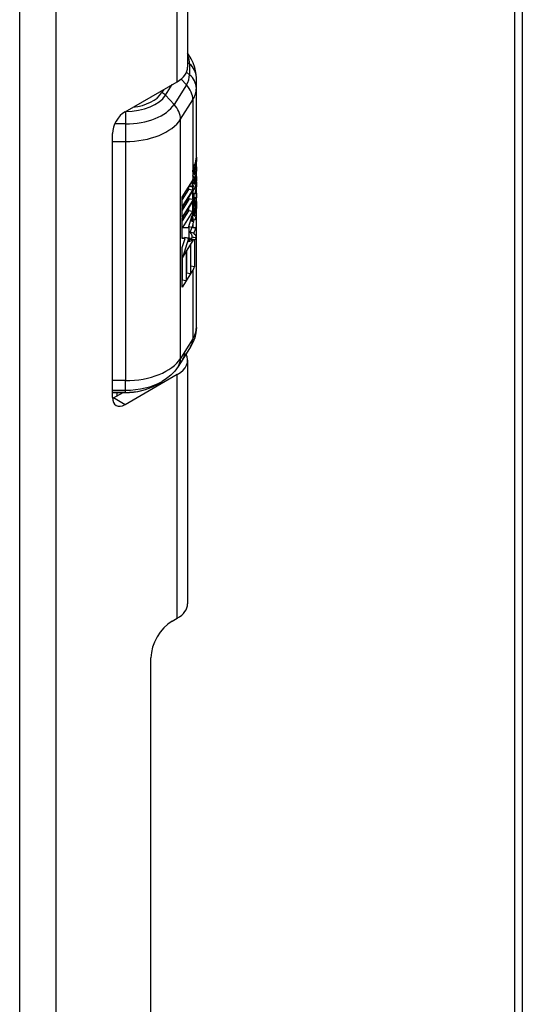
# Model space of a CAD drawing. Header units: inches. Extents: x 0 to 186, y -11 to 121.
# Tile 90 of 93: x 161.51 to 163.2, y 83.4 to 86.7. Entities that reach past the tile are written whole.
import ezdxf

# ---------------------------------------------------------------- set-up
doc = ezdxf.new("R2010")
doc.units = ezdxf.units.IN
doc.header["$LTSCALE"] = 11.141211
doc.header["$MEASUREMENT"] = 0
doc.layers.add('Visible Edges(ANSI)', color=7, linetype='Continuous', lineweight=25)
doc.layers.add('Visible Tangent Edges(ANSI)', color=7, linetype='Continuous', lineweight=25)

msp = doc.modelspace()

# ---------------------------------------------------------------- linework, layer by layer
at = {"layer": 'Visible Edges(ANSI)'}
for p, q in [((163.199, 87.8518), (163.199, 49.5983)), ((162.0767, 87.0731), (162.0767, 86.5429)), ((162.0882, 86.5717), (162.0767, 86.591)), ((162.1058, 86.4726), (162.1058, 86.5091)), ((161.8669, 86.3939), (162.042, 86.4947)), ((162.1058, 85.6698), (162.1058, 86.4726)), ((161.8245, 85.435), (161.8245, 86.3204)), ((162.1058, 86.2414), (162.1058, 86.2272)), ((162.1017, 86.206), (162.1004, 86.2024)), ((162.1058, 86.2272), (162.1039, 86.2276)), ((162.1058, 86.2089), (162.1058, 86.1946)), ((162.099, 86.1836), (162.0936, 86.1847)), ((162.0939, 86.1923), (162.094, 86.1933)), ((162.097, 86.1751), (162.0965, 86.1752)), ((162.1058, 86.1946), (162.1039, 86.195)), ((162.1058, 86.1764), (162.1058, 86.1621)), ((162.0581, 86.1071), (162.0926, 86.1618)), ((162.0796, 86.1411), (162.0796, 86.1327)), ((162.0925, 86.1404), (162.0807, 86.1429)), ((162.0933, 86.1417), (162.0815, 86.1442)), ((162.0933, 86.1417), (162.0925, 86.1404)), ((162.0925, 86.1404), (162.0925, 86.13)), ((162.0931, 86.1423), (162.0933, 86.1417)), ((162.0991, 86.1513), (162.0936, 86.1525)), ((162.0942, 86.1256), (162.0942, 86.1391)), ((162.0969, 86.144), (162.0965, 86.1441)), ((162.0969, 86.1438), (162.0969, 86.144)), ((162.1058, 86.1621), (162.1039, 86.1625)), ((162.1058, 86.1421), (162.105, 86.1423)), ((162.1058, 86.1584), (162.1058, 86.1421)), ((162.0796, 86.1327), (162.0581, 86.0987)), ((162.0925, 86.13), (162.0581, 86.0755)), ((162.0581, 86.0715), (162.0925, 86.126)), ((162.0581, 86.0755), (162.0581, 86.1071)), ((162.0925, 86.13), (162.0796, 86.1327)), ((162.0796, 86.1055), (162.0796, 86.1019)), ((162.0925, 86.126), (162.0925, 86.0992)), ((162.0942, 86.104), (162.0942, 86.1198)), ((162.0969, 86.1063), (162.0942, 86.1068)), ((162.0991, 86.1041), (162.0942, 86.1051)), ((162.0969, 86.1195), (162.0969, 86.1063)), ((162.1058, 86.1045), (162.0969, 86.1063)), ((162.1022, 86.1034), (162.0991, 86.104)), ((162.1043, 86.1193), (162.1022, 86.1197)), ((162.1058, 86.1204), (162.1058, 86.1045)), ((162.081, 86.0993), (162.0581, 86.063)), ((162.0939, 86.0966), (162.0581, 86.0398)), ((162.0581, 86.0358), (162.0939, 86.0926)), ((162.0581, 86.0398), (162.0581, 86.0715)), ((162.0795, 86.0698), (162.0795, 86.0613)), ((162.0925, 86.0992), (162.0796, 86.1019)), ((162.0925, 86.0852), (162.0897, 86.0858)), ((162.0925, 86.0992), (162.0933, 86.0992)), ((162.0939, 86.0899), (162.0925, 86.0852)), ((162.0925, 86.0852), (162.0925, 86.0586)), ((162.0933, 86.0992), (162.0939, 86.0992)), ((162.0942, 86.0696), (162.0942, 86.0858)), ((162.1011, 86.0694), (162.0974, 86.0702)), ((162.1011, 86.0462), (162.1011, 86.0694)), ((162.1033, 86.09), (162.1033, 86.0525)), ((162.1044, 86.0811), (162.1044, 86.0937)), ((162.1047, 86.0815), (162.1044, 86.0816)), ((162.0795, 86.0613), (162.0581, 86.0274)), ((162.0925, 86.0586), (162.059, 86.0056)), ((162.0925, 86.0586), (162.0795, 86.0613)), ((162.0796, 86.0057), (162.092, 86.0451)), ((162.0992, 86.0439), (162.0936, 86.0451)), ((162.1033, 86.0525), (162.1011, 86.053)), ((162.0581, 86.0056), (162.0581, 86.0358)), ((162.059, 86.0056), (162.0581, 86.0058)), ((162.0581, 86.0049), (162.0581, 86.0056)), ((162.0581, 86.0042), (162.0581, 86.0049)), ((162.0581, 85.9687), (162.0581, 86.0042)), ((162.059, 86.0056), (162.0795, 86.0053)), ((162.0795, 86.0053), (162.0796, 86.0057)), ((162.0911, 86.0052), (162.0801, 86.0075)), ((162.0967, 86.0245), (162.0862, 86.0267)), ((162.0912, 86.0057), (162.0911, 86.0052)), ((162.0911, 86.0052), (162.0939, 86.0051)), ((162.0939, 86.0142), (162.0912, 86.0057)), ((162.0678, 85.9686), (162.0581, 85.9706)), ((162.0665, 85.9711), (162.0658, 85.969)), ((162.0732, 85.9704), (162.0665, 85.9711)), ((162.0795, 85.9684), (162.0665, 85.9711)), ((162.0862, 85.9677), (162.0732, 85.9704)), ((162.0976, 85.9864), (162.0847, 85.9892)), ((162.092, 85.9734), (162.0969, 85.9719)), ((162.092, 85.9726), (162.092, 85.9734)), ((162.0969, 85.9719), (162.092, 85.9726)), ((162.1058, 85.9701), (162.0969, 85.9719)), ((162.0678, 85.9686), (162.0581, 85.9687)), ((162.0581, 85.9377), (162.0678, 85.9686)), ((162.0581, 85.8051), (162.0581, 85.9377)), ((162.0795, 85.9684), (162.059, 85.9036)), ((162.073, 85.9258), (162.0862, 85.9467)), ((162.0862, 85.9677), (162.0795, 85.9684)), ((162.0795, 85.9571), (162.0862, 85.9677)), ((162.0939, 85.9614), (162.0795, 85.9571)), ((162.0958, 85.962), (162.0841, 85.9644)), ((162.0862, 85.9467), (162.0862, 85.8496)), ((162.1, 85.9637), (162.087, 85.9665)), ((162.087, 85.9665), (162.087, 85.9638)), ((162.0878, 85.9493), (162.0939, 85.9589)), ((162.0878, 85.8522), (162.0878, 85.9493)), ((162.1, 85.9637), (162.1, 85.8733)), ((162.059, 85.9036), (162.0581, 85.9038)), ((162.059, 85.9036), (162.0713, 85.9231)), ((162.0713, 85.9231), (162.0713, 85.826)), ((162.073, 85.8286), (162.073, 85.9258)), ((162.0732, 85.9262), (162.0732, 85.8523)), ((162.0583, 85.9038), (162.0583, 85.8287)), ((162.059, 85.9036), (162.059, 85.9036)), ((162.1, 85.8733), (162.0878, 85.8759)), ((162.0732, 85.8523), (162.073, 85.8518)), ((162.0862, 85.8496), (162.073, 85.8286)), ((162.0862, 85.8496), (162.0732, 85.8523)), ((162.0939, 85.8618), (162.0878, 85.8522)), ((162.0583, 85.8287), (162.0581, 85.8283)), ((162.0713, 85.826), (162.0581, 85.8051)), ((162.0713, 85.826), (162.0583, 85.8287)), ((162.0865, 85.6044), (162.0602, 85.5628)), ((162.0602, 85.5628), (162.0452, 85.5391)), ((162.0767, 85.5594), (162.0767, 84.7419)), ((162.042, 85.5112), (161.8669, 85.4104)), ((161.9696, 85.476), (161.991, 85.4884)), ((161.8245, 85.4512), (161.8677, 85.4512)), ((161.8281, 85.4328), (161.8601, 85.4512)), ((161.8397, 85.4512), (161.8397, 85.4395)), ((162.0243, 84.6835), (162.042, 84.6936)), ((161.9536, 69.4082), (161.9536, 84.561))]:
    msp.add_line(p, q, dxfattribs=at)
at = {"layer": 'Visible Edges(ANSI)', "flags": 128}
for points in [[(162.1058, 86.5091), (162.1046, 86.526), (162.1011, 86.5423), (162.0955, 86.5577), (162.0882, 86.5717)], [(162.094, 86.1933), (162.0941, 86.1937), (162.0941, 86.194), (162.0941, 86.1943), (162.0942, 86.1947), (162.0942, 86.195), (162.0943, 86.1953), (162.0943, 86.1957), (162.0944, 86.196), (162.0944, 86.1963), (162.0944, 86.1967), (162.0945, 86.197), (162.0946, 86.1974), (162.0946, 86.1977), (162.0947, 86.1981), (162.0947, 86.1984), (162.0948, 86.1987), (162.0948, 86.1991), (162.0949, 86.1994), (162.095, 86.1998), (162.095, 86.2001), (162.0951, 86.2005), (162.0952, 86.2008), (162.0953, 86.2012), (162.0953, 86.2015)], [(162.0953, 86.2015), (162.0954, 86.2018), (162.0955, 86.2022), (162.0956, 86.2025), (162.0957, 86.2029), (162.0957, 86.2032), (162.0958, 86.2036), (162.0959, 86.2039), (162.096, 86.2042), (162.0961, 86.2046), (162.0962, 86.2049), (162.0963, 86.2052), (162.0964, 86.2056), (162.0964, 86.2059), (162.0965, 86.2062), (162.0966, 86.2065), (162.0967, 86.2069), (162.0968, 86.2072), (162.0969, 86.2075), (162.097, 86.2078), (162.0971, 86.2081), (162.0972, 86.2084), (162.0973, 86.2087), (162.0974, 86.209), (162.0975, 86.2093)], [(162.0975, 86.2093), (162.0976, 86.2096), (162.0977, 86.21), (162.0978, 86.2104), (162.098, 86.2107), (162.0981, 86.211), (162.0982, 86.2114), (162.0983, 86.2117), (162.0984, 86.212), (162.0986, 86.2123), (162.0987, 86.2126), (162.0988, 86.213), (162.0989, 86.2133), (162.099, 86.2136), (162.0991, 86.2138), (162.0993, 86.2141), (162.0994, 86.2144), (162.0995, 86.2147), (162.0996, 86.215), (162.0997, 86.2153), (162.0998, 86.2155), (162.0999, 86.2158), (162.1, 86.216), (162.1001, 86.2163), (162.1002, 86.2166)], [(162.1004, 86.2024), (162.1003, 86.2022), (162.1003, 86.2021), (162.1002, 86.202), (162.1002, 86.2018), (162.1001, 86.2017), (162.1001, 86.2015), (162.1, 86.2014), (162.1, 86.2012), (162.0999, 86.2011), (162.0999, 86.2009), (162.0998, 86.2008), (162.0998, 86.2006), (162.0997, 86.2004), (162.0997, 86.2003), (162.0996, 86.2001), (162.0995, 86.1999), (162.0995, 86.1998), (162.0994, 86.1996), (162.0994, 86.1994), (162.0993, 86.1992), (162.0993, 86.1991), (162.0992, 86.1989), (162.0992, 86.1987), (162.0991, 86.1985)], [(162.0939, 86.1923), (162.0938, 86.1911), (162.0938, 86.19), (162.0937, 86.1889), (162.0937, 86.1878), (162.0936, 86.1867), (162.0936, 86.1858), (162.0936, 86.1849), (162.0936, 86.1841), (162.0936, 86.1835), (162.0937, 86.1829), (162.0937, 86.1824), (162.0937, 86.182), (162.0937, 86.1817), (162.0938, 86.1814), (162.0938, 86.1813), (162.0938, 86.1812), (162.0938, 86.181), (162.0938, 86.1809), (162.0938, 86.1808), (162.0939, 86.1806), (162.0939, 86.1805), (162.0939, 86.1804), (162.0939, 86.1802), (162.0939, 86.1801)], [(162.0947, 86.1774), (162.0947, 86.1775), (162.0946, 86.1776), (162.0946, 86.1776), (162.0945, 86.1777), (162.0945, 86.1778), (162.0945, 86.1779), (162.0944, 86.178), (162.0944, 86.1781), (162.0944, 86.1782), (162.0943, 86.1784), (162.0943, 86.1785), (162.0943, 86.1786), (162.0942, 86.1787), (162.0942, 86.1788), (162.0942, 86.1789), (162.0941, 86.1791), (162.0941, 86.1792), (162.0941, 86.1793), (162.0941, 86.1794), (162.094, 86.1796), (162.094, 86.1797), (162.094, 86.1798), (162.094, 86.18), (162.0939, 86.1801)], [(162.0944, 86.1645), (162.0945, 86.1649), (162.0945, 86.1654), (162.0946, 86.1659), (162.0947, 86.1663), (162.0948, 86.1668), (162.0949, 86.1672), (162.095, 86.1677), (162.0951, 86.1682), (162.0952, 86.1686), (162.0953, 86.1691), (162.0954, 86.1695), (162.0955, 86.17), (162.0956, 86.1705), (162.0957, 86.1709), (162.0959, 86.1713), (162.096, 86.1718), (162.0961, 86.1722), (162.0962, 86.1727), (162.0964, 86.1731), (162.0965, 86.1735), (162.0966, 86.1739), (162.0967, 86.1743), (162.0969, 86.1747), (162.097, 86.1751)], [(162.097, 86.1751), (162.0969, 86.1751), (162.0968, 86.1752), (162.0967, 86.1752), (162.0966, 86.1752), (162.0965, 86.1752), (162.0964, 86.1753), (162.0963, 86.1753), (162.0962, 86.1754), (162.0961, 86.1755), (162.096, 86.1756), (162.0959, 86.1756), (162.0958, 86.1757), (162.0957, 86.1758), (162.0956, 86.1759), (162.0955, 86.1761), (162.0954, 86.1762), (162.0953, 86.1763), (162.0952, 86.1764), (162.0951, 86.1766), (162.095, 86.1767), (162.0949, 86.1769), (162.0949, 86.177), (162.0948, 86.1772), (162.0947, 86.1774)], [(162.0983, 86.194), (162.0982, 86.1935), (162.0981, 86.193), (162.0981, 86.1925), (162.098, 86.192), (162.098, 86.1915), (162.098, 86.191), (162.098, 86.1905), (162.0979, 86.19), (162.0979, 86.1896), (162.0979, 86.1891), (162.0979, 86.1887), (162.0979, 86.1882), (162.0979, 86.1878), (162.0979, 86.1874), (162.098, 86.187), (162.098, 86.1867), (162.098, 86.1864), (162.098, 86.186), (162.0981, 86.1857), (162.0981, 86.1854), (162.0981, 86.1851), (162.0982, 86.1849), (162.0982, 86.1847), (162.0983, 86.1845)], [(162.0991, 86.1985), (162.0991, 86.1983), (162.0991, 86.1982), (162.099, 86.198), (162.099, 86.1978), (162.0989, 86.1976), (162.0989, 86.1974), (162.0988, 86.1973), (162.0988, 86.1971), (162.0988, 86.1969), (162.0987, 86.1967), (162.0987, 86.1965), (162.0987, 86.1963), (162.0986, 86.1961), (162.0986, 86.1959), (162.0985, 86.1957), (162.0985, 86.1955), (162.0985, 86.1954), (162.0984, 86.1952), (162.0984, 86.195), (162.0984, 86.1948), (162.0983, 86.1946), (162.0983, 86.1944), (162.0983, 86.1942), (162.0983, 86.194)], [(162.0983, 86.1845), (162.0983, 86.1844), (162.0984, 86.1843), (162.0984, 86.1842), (162.0984, 86.1841), (162.0985, 86.1841), (162.0985, 86.184), (162.0986, 86.1839), (162.0986, 86.1839), (162.0986, 86.1838), (162.0987, 86.1838), (162.0987, 86.1837), (162.0988, 86.1837), (162.0988, 86.1837), (162.0988, 86.1836), (162.0989, 86.1836), (162.0989, 86.1836), (162.099, 86.1836), (162.099, 86.1836), (162.0991, 86.1836), (162.0991, 86.1836), (162.0991, 86.1836), (162.0992, 86.1836), (162.0992, 86.1836), (162.0993, 86.1836)], [(162.0993, 86.1836), (162.0993, 86.1836), (162.0994, 86.1836), (162.0994, 86.1837), (162.0995, 86.1837), (162.0995, 86.1837), (162.0996, 86.1838), (162.0997, 86.1838), (162.0997, 86.1839), (162.0998, 86.1839), (162.0998, 86.184), (162.0999, 86.184), (162.0999, 86.1841), (162.1, 86.1842), (162.1, 86.1842), (162.1001, 86.1843), (162.1001, 86.1844), (162.1002, 86.1845), (162.1002, 86.1845), (162.1003, 86.1846), (162.1003, 86.1847), (162.1004, 86.1848), (162.1004, 86.1849), (162.1005, 86.185), (162.1005, 86.1851)], [(162.1005, 86.1704), (162.1005, 86.1702), (162.1004, 86.1701), (162.1004, 86.17), (162.1003, 86.1698), (162.1003, 86.1697), (162.1002, 86.1696), (162.1002, 86.1694), (162.1001, 86.1693), (162.1001, 86.1691), (162.1, 86.169), (162.1, 86.1688), (162.0999, 86.1687), (162.0999, 86.1685), (162.0998, 86.1684), (162.0998, 86.1682), (162.0997, 86.168), (162.0997, 86.1679), (162.0996, 86.1677), (162.0996, 86.1675), (162.0995, 86.1674), (162.0995, 86.1672), (162.0994, 86.167), (162.0994, 86.1668), (162.0993, 86.1667)], [(162.1005, 86.1851), (162.1006, 86.1852), (162.1007, 86.1853), (162.1007, 86.1854), (162.1008, 86.1855), (162.1008, 86.1856), (162.1009, 86.1858), (162.1009, 86.1859), (162.101, 86.186), (162.101, 86.1861), (162.1011, 86.1862), (162.1011, 86.1864), (162.1012, 86.1865), (162.1013, 86.1866), (162.1013, 86.1867), (162.1014, 86.1869), (162.1014, 86.187), (162.1015, 86.1871), (162.1015, 86.1872), (162.1016, 86.1874), (162.1016, 86.1875), (162.1017, 86.1876), (162.1017, 86.1878), (162.1018, 86.1879), (162.1018, 86.1881)], [(162.1018, 86.1737), (162.1017, 86.1735), (162.1017, 86.1734), (162.1016, 86.1733), (162.1016, 86.1731), (162.1015, 86.173), (162.1015, 86.1729), (162.1014, 86.1727), (162.1014, 86.1726), (162.1013, 86.1724), (162.1013, 86.1723), (162.1012, 86.1722), (162.1012, 86.172), (162.1011, 86.1719), (162.1011, 86.1718), (162.101, 86.1716), (162.101, 86.1715), (162.1009, 86.1714), (162.1009, 86.1712), (162.1008, 86.1711), (162.1008, 86.1709), (162.1007, 86.1708), (162.1007, 86.1707), (162.1006, 86.1705), (162.1005, 86.1704)], [(162.0926, 86.1618), (162.0925, 86.1609), (162.0924, 86.16), (162.0923, 86.1591), (162.0922, 86.1583), (162.0922, 86.1574), (162.0921, 86.1565), (162.0921, 86.1557), (162.092, 86.1549), (162.092, 86.154), (162.092, 86.1532), (162.0919, 86.1524), (162.0919, 86.1516), (162.0919, 86.1505), (162.092, 86.1496), (162.092, 86.1487), (162.0921, 86.1478), (162.0921, 86.147), (162.0922, 86.1462), (162.0923, 86.1454), (162.0924, 86.1447), (162.0926, 86.144), (162.0927, 86.1434), (162.0929, 86.1428), (162.0931, 86.1423)], [(162.0939, 86.1491), (162.0939, 86.1495), (162.0938, 86.1498), (162.0938, 86.1502), (162.0937, 86.1507), (162.0937, 86.1511), (162.0937, 86.1515), (162.0937, 86.152), (162.0936, 86.1524), (162.0936, 86.1529), (162.0936, 86.1534), (162.0936, 86.1539), (162.0936, 86.1544), (162.0936, 86.1549), (162.0936, 86.1554), (162.0936, 86.1559), (162.0937, 86.1564), (162.0937, 86.157), (162.0937, 86.1575), (162.0937, 86.158), (162.0938, 86.1585), (162.0938, 86.159), (162.0938, 86.1595), (162.0939, 86.1601), (162.0939, 86.1606)], [(162.0939, 86.1606), (162.0939, 86.1607), (162.094, 86.1609), (162.094, 86.1611), (162.094, 86.1612), (162.094, 86.1614), (162.094, 86.1615), (162.094, 86.1617), (162.0941, 86.1619), (162.0941, 86.162), (162.0941, 86.1622), (162.0941, 86.1623), (162.0941, 86.1625), (162.0942, 86.1627), (162.0942, 86.1628), (162.0942, 86.163), (162.0942, 86.1632), (162.0942, 86.1633), (162.0943, 86.1635), (162.0943, 86.1636), (162.0943, 86.1638), (162.0943, 86.164), (162.0944, 86.1641), (162.0944, 86.1643), (162.0944, 86.1645)], [(162.0945, 86.1466), (162.0945, 86.1467), (162.0945, 86.1468), (162.0944, 86.1468), (162.0944, 86.1469), (162.0944, 86.147), (162.0943, 86.1471), (162.0943, 86.1472), (162.0943, 86.1473), (162.0943, 86.1474), (162.0942, 86.1475), (162.0942, 86.1476), (162.0942, 86.1477), (162.0942, 86.1478), (162.0941, 86.1479), (162.0941, 86.1481), (162.0941, 86.1482), (162.0941, 86.1483), (162.0941, 86.1484), (162.094, 86.1485), (162.094, 86.1486), (162.094, 86.1487), (162.094, 86.1488), (162.0939, 86.149), (162.0939, 86.1491)], [(162.0969, 86.144), (162.0968, 86.144), (162.0967, 86.144), (162.0966, 86.144), (162.0965, 86.1441), (162.0964, 86.1441), (162.0963, 86.1442), (162.0961, 86.1442), (162.096, 86.1443), (162.0959, 86.1444), (162.0958, 86.1445), (162.0957, 86.1445), (162.0956, 86.1447), (162.0955, 86.1448), (162.0954, 86.1449), (162.0953, 86.145), (162.0952, 86.1452), (162.0951, 86.1453), (162.095, 86.1455), (162.0949, 86.1456), (162.0949, 86.1458), (162.0948, 86.146), (162.0947, 86.1462), (162.0946, 86.1464), (162.0945, 86.1466)], [(162.0983, 86.1621), (162.0982, 86.1613), (162.0981, 86.1605), (162.0981, 86.1597), (162.098, 86.159), (162.098, 86.1583), (162.0979, 86.1577), (162.0979, 86.1571), (162.0979, 86.1566), (162.0979, 86.1562), (162.0979, 86.156), (162.0979, 86.1558), (162.0979, 86.1557), (162.0979, 86.1555), (162.0979, 86.1553), (162.098, 86.1552), (162.098, 86.155), (162.098, 86.1548), (162.098, 86.1547), (162.098, 86.1545), (162.098, 86.1544), (162.098, 86.1542), (162.098, 86.1541), (162.0981, 86.1539), (162.0981, 86.1538)], [(162.0981, 86.1538), (162.0981, 86.1536), (162.0981, 86.1535), (162.0981, 86.1534), (162.0981, 86.1533), (162.0982, 86.1532), (162.0982, 86.1531), (162.0982, 86.153), (162.0982, 86.1529), (162.0982, 86.1528), (162.0983, 86.1527), (162.0983, 86.1526), (162.0983, 86.1525), (162.0983, 86.1524), (162.0984, 86.1524), (162.0984, 86.1523), (162.0984, 86.1522), (162.0984, 86.1521), (162.0985, 86.1521), (162.0985, 86.152), (162.0985, 86.1519), (162.0986, 86.1519), (162.0986, 86.1518), (162.0986, 86.1518), (162.0986, 86.1517)], [(162.0993, 86.1667), (162.0993, 86.1665), (162.0992, 86.1663), (162.0992, 86.1661), (162.0991, 86.166), (162.0991, 86.1658), (162.099, 86.1656), (162.099, 86.1654), (162.0989, 86.1652), (162.0989, 86.1651), (162.0988, 86.1649), (162.0988, 86.1647), (162.0988, 86.1645), (162.0987, 86.1643), (162.0987, 86.1641), (162.0986, 86.1639), (162.0986, 86.1637), (162.0986, 86.1635), (162.0985, 86.1633), (162.0985, 86.1631), (162.0984, 86.1629), (162.0984, 86.1627), (162.0984, 86.1625), (162.0983, 86.1623), (162.0983, 86.1621)], [(162.0986, 86.1517), (162.0987, 86.1516), (162.0987, 86.1516), (162.0988, 86.1515), (162.0988, 86.1515), (162.0989, 86.1514), (162.0989, 86.1514), (162.0989, 86.1514), (162.099, 86.1514), (162.099, 86.1513), (162.0991, 86.1513), (162.0991, 86.1513), (162.0992, 86.1513), (162.0992, 86.1513), (162.0993, 86.1513), (162.0993, 86.1513), (162.0994, 86.1513), (162.0994, 86.1513), (162.0995, 86.1513), (162.0995, 86.1514), (162.0996, 86.1514), (162.0996, 86.1514), (162.0997, 86.1514), (162.0997, 86.1515), (162.0998, 86.1515)], [(162.0998, 86.1515), (162.0999, 86.1516), (162.0999, 86.1516), (162.1, 86.1517), (162.1001, 86.1518), (162.1002, 86.1519), (162.1002, 86.152), (162.1003, 86.1521), (162.1004, 86.1522), (162.1004, 86.1523), (162.1005, 86.1524), (162.1006, 86.1526), (162.1007, 86.1527), (162.1007, 86.1529), (162.1008, 86.153), (162.1009, 86.1532), (162.101, 86.1533), (162.101, 86.1535), (162.1011, 86.1536), (162.1012, 86.1538), (162.1012, 86.154), (162.1013, 86.1541), (162.1014, 86.1543), (162.1014, 86.1545), (162.1015, 86.1547)], [(162.0947, 86.0569), (162.0948, 86.0575), (162.0948, 86.058), (162.0949, 86.0585), (162.095, 86.0591), (162.0951, 86.0596), (162.0952, 86.0601), (162.0953, 86.0607), (162.0954, 86.0612), (162.0955, 86.0618), (162.0956, 86.0623), (162.0957, 86.0628), (162.0958, 86.0634), (162.096, 86.0639), (162.0961, 86.0644), (162.0962, 86.065), (162.0963, 86.0655), (162.0964, 86.066), (162.0965, 86.0665), (162.0967, 86.0671), (162.0968, 86.0676), (162.0969, 86.0681), (162.097, 86.0686), (162.0972, 86.0691), (162.0973, 86.0696)], [(162.0973, 86.0696), (162.0974, 86.0701), (162.0976, 86.0707), (162.0977, 86.0712), (162.0978, 86.0717), (162.098, 86.0722), (162.0981, 86.0727), (162.0982, 86.0732), (162.0984, 86.0737), (162.0985, 86.0741), (162.0986, 86.0746), (162.0988, 86.0751), (162.0989, 86.0756), (162.099, 86.076), (162.0992, 86.0765), (162.0993, 86.077), (162.0994, 86.0774), (162.0995, 86.0779), (162.0997, 86.0783), (162.0998, 86.0788), (162.0999, 86.0792), (162.1001, 86.0796), (162.1002, 86.0801), (162.1003, 86.0805), (162.1004, 86.0809)], [(162.1011, 86.0694), (162.101, 86.0691), (162.1009, 86.0687), (162.1008, 86.0684), (162.1007, 86.068), (162.1006, 86.0677), (162.1005, 86.0673), (162.1004, 86.067), (162.1003, 86.0666), (162.1002, 86.0663), (162.1001, 86.0659), (162.1, 86.0655), (162.0999, 86.0651), (162.0998, 86.0648), (162.0997, 86.0644), (162.0996, 86.064), (162.0995, 86.0636), (162.0994, 86.0632), (162.0993, 86.0627), (162.0992, 86.0623), (162.0991, 86.0619), (162.099, 86.0615), (162.0989, 86.061), (162.0988, 86.0606), (162.0987, 86.0602)], [(162.1004, 86.0809), (162.1006, 86.0814), (162.1007, 86.0818), (162.1008, 86.0822), (162.101, 86.0827), (162.1011, 86.0831), (162.1012, 86.0835), (162.1014, 86.0839), (162.1015, 86.0843), (162.1016, 86.0847), (162.1017, 86.0851), (162.1018, 86.0855), (162.102, 86.0859), (162.1021, 86.0862), (162.1022, 86.0866), (162.1023, 86.087), (162.1024, 86.0873), (162.1025, 86.0877), (162.1026, 86.088), (162.1027, 86.0884), (162.1029, 86.0887), (162.103, 86.089), (162.1031, 86.0894), (162.1032, 86.0897), (162.1033, 86.09)], [(162.1044, 86.0937), (162.1045, 86.0939), (162.1046, 86.0942), (162.1047, 86.0944), (162.1047, 86.0946), (162.1048, 86.0948), (162.1049, 86.095), (162.105, 86.0951), (162.105, 86.0953), (162.1051, 86.0954), (162.1052, 86.0955), (162.1052, 86.0956), (162.1053, 86.0956), (162.1053, 86.0956), (162.1054, 86.0957), (162.1054, 86.0956), (162.1055, 86.0956), (162.1055, 86.0955), (162.1055, 86.0954), (162.1056, 86.0953), (162.1056, 86.0951), (162.1056, 86.0949), (162.1056, 86.0947), (162.1057, 86.0944), (162.1057, 86.0942)], [(162.105, 86.0806), (162.105, 86.0807), (162.105, 86.0808), (162.1049, 86.0809), (162.1049, 86.081), (162.1049, 86.0811), (162.1049, 86.0811), (162.1049, 86.0812), (162.1048, 86.0813), (162.1048, 86.0813), (162.1048, 86.0814), (162.1048, 86.0814), (162.1047, 86.0815), (162.1047, 86.0815), (162.1047, 86.0815), (162.1047, 86.0815), (162.1046, 86.0815), (162.1046, 86.0815), (162.1046, 86.0815), (162.1045, 86.0815), (162.1045, 86.0814), (162.1045, 86.0814), (162.1044, 86.0813), (162.1044, 86.0812), (162.1044, 86.0811)], [(162.1049, 86.0632), (162.1049, 86.064), (162.105, 86.0647), (162.105, 86.0654), (162.105, 86.0662), (162.1051, 86.0669), (162.1051, 86.0676), (162.1051, 86.0684), (162.1051, 86.0691), (162.1052, 86.0698), (162.1052, 86.0705), (162.1052, 86.0712), (162.1052, 86.0718), (162.1052, 86.0725), (162.1052, 86.0732), (162.1052, 86.0738), (162.1052, 86.0746), (162.1052, 86.0754), (162.1052, 86.0763), (162.1052, 86.0772), (162.1052, 86.078), (162.1051, 86.0788), (162.1051, 86.0795), (162.105, 86.0801), (162.105, 86.0806)], [(162.1058, 86.0696), (162.1058, 86.0691), (162.1058, 86.0685), (162.1057, 86.068), (162.1057, 86.0675), (162.1057, 86.067), (162.1057, 86.0665), (162.1057, 86.066), (162.1057, 86.0654), (162.1057, 86.0649), (162.1057, 86.0644), (162.1057, 86.0639), (162.1057, 86.0633), (162.1057, 86.0628), (162.1057, 86.0623), (162.1056, 86.0618), (162.1056, 86.0613), (162.1056, 86.0607), (162.1056, 86.0602), (162.1056, 86.0597), (162.1056, 86.0592), (162.1055, 86.0587), (162.1055, 86.0581), (162.1055, 86.0576), (162.1055, 86.0571)], [(162.1057, 86.0942), (162.1057, 86.0935), (162.1057, 86.0928), (162.1058, 86.092), (162.1058, 86.0912), (162.1058, 86.0902), (162.1058, 86.0892), (162.1058, 86.0881), (162.1058, 86.087), (162.1058, 86.0858), (162.1058, 86.0846), (162.1058, 86.0834), (162.1058, 86.0822), (162.1058, 86.0811), (162.1058, 86.08), (162.1058, 86.0789), (162.1058, 86.0779), (162.1058, 86.0769), (162.1058, 86.0759), (162.1058, 86.0749), (162.1058, 86.0739), (162.1058, 86.0728), (162.1058, 86.0718), (162.1058, 86.0707), (162.1058, 86.0696)], [(162.092, 86.0451), (162.092, 86.0448), (162.092, 86.0444), (162.092, 86.0441), (162.092, 86.0437), (162.092, 86.0434), (162.092, 86.0431), (162.0919, 86.0427), (162.0919, 86.0424), (162.0919, 86.042), (162.0919, 86.0417), (162.0919, 86.0414), (162.0919, 86.041), (162.0919, 86.0399), (162.092, 86.0389), (162.092, 86.0378), (162.092, 86.0368), (162.0921, 86.0359), (162.0922, 86.035), (162.0923, 86.0341), (162.0924, 86.0332), (162.0925, 86.0324), (162.0926, 86.0317), (162.0928, 86.0309), (162.093, 86.0303)], [(162.0939, 86.0374), (162.0939, 86.0379), (162.0938, 86.0383), (162.0938, 86.0388), (162.0938, 86.0392), (162.0937, 86.0397), (162.0937, 86.0402), (162.0937, 86.0407), (162.0937, 86.0412), (162.0936, 86.0417), (162.0936, 86.0423), (162.0936, 86.0428), (162.0936, 86.0434), (162.0936, 86.044), (162.0936, 86.0446), (162.0936, 86.0452), (162.0936, 86.0459), (162.0937, 86.0465), (162.0937, 86.0471), (162.0937, 86.0478), (162.0937, 86.0484), (162.0938, 86.049), (162.0938, 86.0497), (162.0939, 86.0503), (162.0939, 86.0509)], [(162.0939, 86.0509), (162.094, 86.0512), (162.094, 86.0514), (162.094, 86.0517), (162.094, 86.0519), (162.094, 86.0521), (162.0941, 86.0524), (162.0941, 86.0526), (162.0941, 86.0529), (162.0942, 86.0531), (162.0942, 86.0534), (162.0942, 86.0536), (162.0942, 86.0539), (162.0943, 86.0541), (162.0943, 86.0544), (162.0943, 86.0546), (162.0944, 86.0549), (162.0944, 86.0551), (162.0944, 86.0554), (162.0945, 86.0557), (162.0945, 86.0559), (162.0946, 86.0562), (162.0946, 86.0564), (162.0946, 86.0567), (162.0947, 86.0569)], [(162.0945, 86.0343), (162.0945, 86.0344), (162.0944, 86.0345), (162.0944, 86.0346), (162.0944, 86.0348), (162.0943, 86.0349), (162.0943, 86.035), (162.0943, 86.0351), (162.0943, 86.0353), (162.0942, 86.0354), (162.0942, 86.0355), (162.0942, 86.0356), (162.0942, 86.0358), (162.0942, 86.0359), (162.0941, 86.036), (162.0941, 86.0362), (162.0941, 86.0363), (162.0941, 86.0365), (162.094, 86.0366), (162.094, 86.0367), (162.094, 86.0369), (162.094, 86.037), (162.094, 86.0372), (162.0939, 86.0373), (162.0939, 86.0374)], [(162.0987, 86.0602), (162.0986, 86.0595), (162.0984, 86.0588), (162.0983, 86.0581), (162.0982, 86.0574), (162.0981, 86.0567), (162.0981, 86.0561), (162.098, 86.0554), (162.0979, 86.0547), (162.0979, 86.0541), (162.0978, 86.0534), (162.0978, 86.0528), (162.0978, 86.0522), (162.0978, 86.0515), (162.0978, 86.0509), (162.0977, 86.0503), (162.0978, 86.0496), (162.0978, 86.049), (162.0978, 86.0484), (162.0978, 86.0479), (162.0979, 86.0474), (162.0979, 86.0469), (162.098, 86.0464), (162.0981, 86.046), (162.0981, 86.0456)], [(162.0981, 86.0456), (162.0982, 86.0455), (162.0982, 86.0454), (162.0982, 86.0453), (162.0983, 86.0452), (162.0983, 86.0451), (162.0983, 86.045), (162.0984, 86.0449), (162.0984, 86.0448), (162.0984, 86.0447), (162.0985, 86.0446), (162.0985, 86.0445), (162.0986, 86.0445), (162.0986, 86.0444), (162.0986, 86.0443), (162.0987, 86.0443), (162.0987, 86.0442), (162.0988, 86.0442), (162.0988, 86.0441), (162.0989, 86.0441), (162.0989, 86.044), (162.0989, 86.044), (162.099, 86.044), (162.099, 86.0439), (162.0991, 86.0439)], [(162.0991, 86.0439), (162.0991, 86.0439), (162.0992, 86.0439), (162.0992, 86.0439), (162.0993, 86.0439), (162.0993, 86.0439), (162.0993, 86.0439), (162.0994, 86.0439), (162.0994, 86.0439), (162.0995, 86.0439), (162.0995, 86.0439), (162.0996, 86.0439), (162.0996, 86.044), (162.0997, 86.044), (162.0997, 86.044), (162.0998, 86.044), (162.0998, 86.0441), (162.0999, 86.0441), (162.0999, 86.0442), (162.0999, 86.0442), (162.1, 86.0443), (162.1, 86.0443), (162.1001, 86.0444), (162.1001, 86.0444), (162.1002, 86.0445)], [(162.1046, 86.0456), (162.1044, 86.0445), (162.1043, 86.0435), (162.1041, 86.0425), (162.1039, 86.0415), (162.1037, 86.0406), (162.1035, 86.0396), (162.1033, 86.0388), (162.1031, 86.0379), (162.1029, 86.0371), (162.1027, 86.0363), (162.1024, 86.0356), (162.1022, 86.0349), (162.102, 86.0343), (162.1017, 86.0337), (162.1015, 86.0332), (162.1013, 86.0327), (162.1011, 86.0323), (162.1009, 86.0319), (162.1006, 86.0315), (162.1004, 86.0312), (162.1002, 86.0309), (162.1, 86.0307), (162.0998, 86.0304), (162.0996, 86.0302)], [(162.1002, 86.0445), (162.1002, 86.0445), (162.1003, 86.0446), (162.1003, 86.0447), (162.1004, 86.0447), (162.1004, 86.0448), (162.1004, 86.0448), (162.1005, 86.0449), (162.1005, 86.045), (162.1006, 86.045), (162.1006, 86.0451), (162.1006, 86.0452), (162.1007, 86.0452), (162.1007, 86.0453), (162.1008, 86.0454), (162.1008, 86.0455), (162.1008, 86.0455), (162.1009, 86.0456), (162.1009, 86.0457), (162.1009, 86.0458), (162.101, 86.0458), (162.101, 86.0459), (162.1011, 86.046), (162.1011, 86.0461), (162.1011, 86.0462)], [(162.1033, 86.0525), (162.1033, 86.0529), (162.1034, 86.0532), (162.1035, 86.0536), (162.1036, 86.054), (162.1037, 86.0543), (162.1038, 86.0547), (162.1038, 86.0551), (162.1039, 86.0555), (162.104, 86.0559), (162.1041, 86.0564), (162.1042, 86.0568), (162.1042, 86.0572), (162.1043, 86.0577), (162.1044, 86.0581), (162.1044, 86.0586), (162.1045, 86.0591), (162.1045, 86.0596), (162.1046, 86.0601), (162.1046, 86.0606), (162.1047, 86.0611), (162.1047, 86.0616), (162.1048, 86.0621), (162.1048, 86.0627), (162.1049, 86.0632)], [(162.1055, 86.0571), (162.1055, 86.0566), (162.1054, 86.0561), (162.1054, 86.0556), (162.1054, 86.0551), (162.1054, 86.0546), (162.1053, 86.0541), (162.1053, 86.0535), (162.1053, 86.0531), (162.1052, 86.0526), (162.1052, 86.0521), (162.1052, 86.0516), (162.1051, 86.0511), (162.1051, 86.0506), (162.105, 86.0501), (162.105, 86.0497), (162.105, 86.0492), (162.1049, 86.0487), (162.1049, 86.0483), (162.1048, 86.0478), (162.1048, 86.0473), (162.1047, 86.0469), (162.1047, 86.0464), (162.1046, 86.046), (162.1046, 86.0456)], [(162.093, 86.0303), (162.093, 86.0301), (162.093, 86.03), (162.0931, 86.0299), (162.0931, 86.0297), (162.0931, 86.0296), (162.0932, 86.0295), (162.0932, 86.0293), (162.0932, 86.0292), (162.0933, 86.0291), (162.0933, 86.029), (162.0934, 86.0288), (162.0934, 86.0287), (162.0934, 86.0286), (162.0935, 86.0285), (162.0935, 86.0284), (162.0936, 86.0283), (162.0936, 86.0281), (162.0937, 86.028), (162.0937, 86.0279), (162.0937, 86.0278), (162.0938, 86.0277), (162.0938, 86.0276), (162.0939, 86.0275), (162.0939, 86.0274)], [(162.0939, 86.0274), (162.094, 86.0273), (162.0941, 86.0271), (162.0941, 86.027), (162.0942, 86.0269), (162.0943, 86.0267), (162.0943, 86.0266), (162.0944, 86.0265), (162.0945, 86.0264), (162.0945, 86.0263), (162.0946, 86.0262), (162.0947, 86.0261), (162.0948, 86.026), (162.0948, 86.0259), (162.0949, 86.0258), (162.095, 86.0257), (162.0951, 86.0256), (162.0951, 86.0255), (162.0952, 86.0254), (162.0953, 86.0253), (162.0954, 86.0253), (162.0954, 86.0252), (162.0955, 86.0251), (162.0956, 86.0251), (162.0957, 86.025)], [(162.0967, 86.0298), (162.0966, 86.0299), (162.0965, 86.03), (162.0964, 86.0301), (162.0963, 86.0302), (162.0962, 86.0303), (162.0961, 86.0304), (162.096, 86.0306), (162.0959, 86.0307), (162.0958, 86.0309), (162.0957, 86.0311), (162.0956, 86.0313), (162.0955, 86.0314), (162.0954, 86.0316), (162.0953, 86.0318), (162.0952, 86.0321), (162.0951, 86.0323), (162.095, 86.0325), (162.0949, 86.0327), (162.0949, 86.033), (162.0948, 86.0332), (162.0947, 86.0335), (162.0946, 86.0337), (162.0946, 86.034), (162.0945, 86.0343)], [(162.0957, 86.025), (162.0957, 86.025), (162.0958, 86.0249), (162.0958, 86.0249), (162.0959, 86.0249), (162.0959, 86.0248), (162.096, 86.0248), (162.096, 86.0248), (162.0961, 86.0247), (162.0961, 86.0247), (162.0962, 86.0247), (162.0963, 86.0247), (162.0963, 86.0246), (162.0964, 86.0246), (162.0964, 86.0246), (162.0965, 86.0246), (162.0965, 86.0246), (162.0966, 86.0246), (162.0966, 86.0245), (162.0967, 86.0245), (162.0967, 86.0245), (162.0968, 86.0245), (162.0968, 86.0245), (162.0969, 86.0245), (162.097, 86.0245)], [(162.0996, 86.0302), (162.0995, 86.0301), (162.0994, 86.03), (162.0993, 86.0299), (162.0992, 86.0298), (162.099, 86.0297), (162.0989, 86.0296), (162.0988, 86.0296), (162.0987, 86.0295), (162.0985, 86.0295), (162.0984, 86.0294), (162.0983, 86.0294), (162.0982, 86.0294), (162.098, 86.0293), (162.0979, 86.0293), (162.0978, 86.0293), (162.0977, 86.0293), (162.0976, 86.0294), (162.0974, 86.0294), (162.0973, 86.0294), (162.0972, 86.0295), (162.0971, 86.0295), (162.097, 86.0296), (162.0968, 86.0297), (162.0967, 86.0298)], [(162.1058, 85.6698), (162.1045, 85.652), (162.1006, 85.6349), (162.0944, 85.6189), (162.0865, 85.6044)], [(162.0452, 85.5391), (162.0335, 85.5233), (162.0203, 85.5097), (162.0061, 85.4982), (161.991, 85.4884)], [(161.8677, 85.4512), (161.8815, 85.4516), (161.8953, 85.4528), (161.9089, 85.4548), (161.9221, 85.4575), (161.9349, 85.461), (161.9471, 85.4653), (161.9587, 85.4703), (161.9696, 85.476)]]:
    msp.add_lwpolyline(points, dxfattribs=at)
at = {"layer": 'Visible Edges(ANSI)'}
for centre, major_axis, ratio, start_param, end_param in [((161.9582, 86.5429), (0.1185, 0), 0.575862, 5.497787, 6.283185), ((161.8669, 86.3449), (-0.0299, -0.052), 0.578093, 3.925057, 5.495853), ((161.909, 86.2433), (0.1969, 0), 0.575862, 6.045047, 6.266828), ((161.909, 86.229), (0.1969, 0), 0.575862, 6.07839, 6.266828), ((161.909, 86.2108), (0.1969, 0), 0.575862, 6.081543, 6.266828), ((161.909, 86.1782), (0.1969, 0), 0.575862, 6.073977, 6.266828), ((161.909, 86.1965), (0.1969, 0), 0.575862, 6.080284, 6.266828), ((161.909, 86.164), (0.1969, 0), 0.575862, 5.938114, 6.266828), ((161.909, 86.1774), (0.1969, 0), 0.575862, 5.938114, 5.981813), ((161.909, 86.1237), (0.107, 0.2041), 0.809578, 5.093681, 5.270759), ((161.909, 86.1091), (0.1136, 0.1955), 0.822551, 5.205049, 5.310926), ((161.909, 86.1586), (-0.1968, 0.0387), 0.034853, 2.803376, 2.955011), ((161.909, 86.1238), (0.1111, 0.1987), 0.817967, 4.966913, 5.051267), ((161.909, 86.1428), (0.1968, -0.0368), 0.06153, 5.949629, 6.033983), ((161.909, 86.1075), (0.1071, 0.2039), 0.80985, 4.942796, 5.096328), ((161.909, 86.1423), (0.1968, -0.0377), 0.048732, 6.100987, 6.276168), ((161.909, 86.1571), (-0.1968, 0.0366), 0.064636, 3.031384, 3.137261), ((161.909, 86.1353), (0.1831, 0), 0.575862, 5.934119, 5.954969), ((161.909, 86.138), (-0.1968, 0.0368), 0.062146, 2.804144, 2.828549), ((161.909, 86.1353), (0.1969, 0), 0.575862, 5.934119, 5.958525), ((161.909, 86.1287), (0.1118, 0.1978), 0.819294, 4.967209, 4.991859), ((161.909, 86.1313), (0.1969, 0), 0.575862, 5.934119, 5.958769), ((161.909, 86.0187), (0.1831, 0), 0.575573, 5.998896, 6.155589), ((161.909, 86.053), (0.1137, 0.1952), 0.822882, 4.979379, 5.027424), ((161.909, 86.0439), (-0.1968, 0.0369), 0.06086, 2.803931, 3.040645), ((161.909, 86.0187), (0.1969, 0), 0.575573, 5.994362, 6.170924), ((161.909, 86.0293), (-0.1825, 0.0595), 0.239175, 3.219358, 3.503739), ((161.909, 86.0001), (0.183, -0.0282), 0.159451, 6.073145, 6.307772), ((161.909, 86.0293), (-0.1963, 0.0639), 0.239175, 3.235716, 3.508272), ((161.909, 86.0001), (0.1968, -0.0304), 0.159451, 6.065103, 6.291414), ((161.909, 85.9977), (0.1969, 0), 0.575862, 5.934119, 5.962437), ((161.909, 86.0001), (0.1968, -0.0304), 0.159451, 5.958706, 5.987024), ((161.909, 85.9006), (0.1969, 0), 0.575862, 5.934119, 6.040516), ((161.9582, 85.5594), (0.1185, 0), 0.575862, 5.497787, 6.590531), ((161.8669, 85.4595), (-0.0299, -0.052), 0.578093, 5.495853, 7.06665), ((161.8281, 85.4819), (-0.0299, -0.052), 0.578093, 0.703553, 0.783464), ((161.9582, 84.7419), (0.1185, 0), 0.575862, 5.497787, 6.283185), ((162.0243, 84.6017), (-0.0499, -0.0867), 0.578093, 3.925057, 5.495853)]:
    msp.add_ellipse(centre, major_axis=major_axis, ratio=ratio, start_param=start_param, end_param=end_param, dxfattribs=at)
at = {"layer": 'Visible Tangent Edges(ANSI)'}
for p, q in [((163.1738, 49.5633), (163.1738, 87.8373)), ((162.042, 86.4947), (162.042, 87.0249)), ((161.5134, 48.8768), (161.5134, 86.7905)), ((161.635, 86.7905), (161.635, 48.8768)), ((162.0767, 86.5596), (162.0827, 86.5547)), ((162.0827, 86.5547), (162.0827, 86.5181)), ((162.0544, 86.5031), (162.0723, 86.4839)), ((162.073, 86.5261), (162.0827, 86.5181)), ((161.9972, 86.4689), (161.9895, 86.4567)), ((162.0026, 86.4492), (162.0252, 86.485)), ((162.0723, 86.4839), (162.031, 86.4186)), ((162.0026, 86.4492), (162.031, 86.4186)), ((162.0526, 86.3685), (162.0939, 86.4338)), ((162.0939, 86.4338), (162.0939, 86.1923)), ((161.8677, 86.3943), (161.8677, 86.3527)), ((162.0526, 85.5657), (162.0526, 86.3685)), ((161.8677, 86.3527), (161.8321, 86.3527)), ((161.8677, 86.3527), (161.8677, 86.2939)), ((161.8245, 86.2939), (161.8677, 86.2939)), ((161.8677, 86.2939), (161.8677, 85.4911)), ((162.1004, 86.2024), (162.0958, 86.2033)), ((162.1017, 86.206), (162.0968, 86.207)), ((162.0983, 86.1845), (162.0936, 86.1854)), ((162.0939, 86.1801), (162.0939, 86.1606)), ((162.0983, 86.194), (162.0942, 86.1948)), ((162.0991, 86.1985), (162.0949, 86.1994)), ((162.1005, 86.1704), (162.0959, 86.1714)), ((162.1018, 86.1737), (162.0969, 86.1747)), ((162.0931, 86.1423), (162.0818, 86.1447)), ((162.0981, 86.1538), (162.0936, 86.1547)), ((162.0986, 86.1517), (162.0936, 86.1528)), ((162.0939, 86.1491), (162.0939, 86.0992)), ((162.0983, 86.1621), (162.0942, 86.1629)), ((162.0993, 86.1667), (162.095, 86.1676)), ((162.081, 86.1016), (162.081, 86.0993)), ((162.0939, 86.0966), (162.0939, 86.0926)), ((162.0939, 86.0899), (162.0939, 86.0509)), ((162.1057, 86.0942), (162.1047, 86.0944)), ((162.1058, 86.0696), (162.1052, 86.0697)), ((162.0991, 86.0439), (162.0936, 86.0451)), ((162.0981, 86.0456), (162.0937, 86.0465)), ((162.0939, 86.0374), (162.0939, 86.0274)), ((162.0987, 86.0602), (162.0953, 86.0609)), ((162.1046, 86.0456), (162.1011, 86.0463)), ((162.1055, 86.0571), (162.1042, 86.0574)), ((162.0912, 86.0057), (162.0803, 86.0079)), ((162.081, 86.0073), (162.081, 85.9688)), ((162.0957, 86.025), (162.0863, 86.027)), ((162.093, 86.0303), (162.0877, 86.0314)), ((162.0939, 86.0142), (162.0939, 86.0051)), ((162.0996, 86.0302), (162.0957, 86.0311)), ((162.0939, 85.9614), (162.0939, 85.9589)), ((162.059, 85.9036), (162.0581, 85.9038)), ((162.0939, 85.8618), (162.0939, 85.631)), ((162.0939, 85.631), (162.0676, 85.5894)), ((162.0676, 85.5894), (162.0526, 85.5657)), ((162.042, 84.6936), (162.042, 85.5112)), ((161.8677, 85.4911), (161.8245, 85.4911)), ((161.8677, 85.4588), (161.8677, 85.4911)), ((161.8245, 85.4588), (161.8677, 85.4588)), ((161.8677, 85.4515), (161.8245, 85.4515)), ((161.8677, 85.4515), (161.8677, 85.4588)), ((161.8677, 85.4515), (161.8677, 85.4512)), ((161.8669, 85.4104), (161.8281, 85.4328))]:
    msp.add_line(p, q, dxfattribs=at)
for centre, major_axis, ratio, start_param, end_param in [((162.0206, 86.5313), (0.0676, 0.0404), 0.773006, 0, 0.285716), ((161.909, 86.5547), (0.1738, 0), 0.575862, 0, 0.265194), ((162.0271, 86.5091), (0.0787, 0), 0.817547, 0, 0.785398), ((161.909, 86.5181), (0.1738, 0), 0.575862, 5.934119, 6.283185), ((162.0271, 86.4726), (0.0787, 0), 0.817547, 0, 0.785398), ((162.0199, 86.4493), (-0.0666, 0.0421), 0.768243, 3.593625, 4.379023), ((161.909, 86.4726), (0.1969, 0), 0.575862, 5.934119, 6.283185), ((161.8677, 86.4775), (0.1436, 0), 0.575862, 4.71854, 5.934119), ((161.8677, 86.4822), (0.1296, 0), 0.575862, 4.910551, 5.934119), ((161.9895, 86.4406), (0.0166, -0.0105), 0.768243, 1.23743, 2.022828), ((161.8677, 86.4528), (0.1738, 0), 0.575862, 4.712389, 5.934119), ((161.9786, 86.384), (-0.0666, 0.0421), 0.768243, 3.593625, 4.379023), ((161.8677, 86.4073), (0.1969, 0), 0.575862, 4.712389, 5.934119), ((161.909, 85.6698), (0.1969, 0), 0.575862, 5.934119, 6.283185), ((162.0199, 85.6465), (0.0666, -0.0421), 0.768243, 0, 0.452032), ((161.9937, 85.6049), (0.0666, -0.0421), 0.768243, 0, 0.452032), ((161.8677, 85.6044), (0.1969, 0), 0.575862, 4.712389, 5.934119), ((161.9786, 85.5812), (0.0666, -0.0421), 0.768243, 0, 0.452032), ((161.8677, 85.5589), (0.1738, 0), 0.575862, 4.712389, 5.50164), ((161.8677, 85.5342), (-0.1436, 0), 0.575862, 1.570796, 2.360047)]:
    msp.add_ellipse(centre, major_axis=major_axis, ratio=ratio, start_param=start_param, end_param=end_param, dxfattribs=at)

doc.saveas('drawing.dxf')
